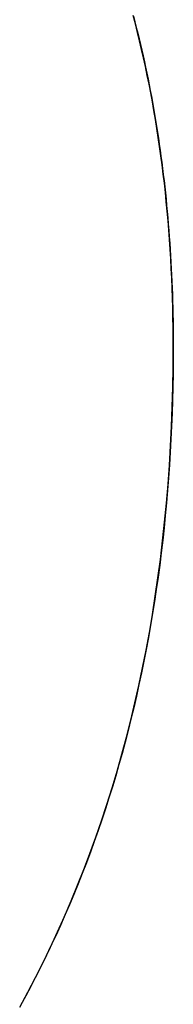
# Model space of a CAD drawing. Extents: x -3.81 to 3.81, y -1.89 to 1.9.
# Tile 97 of 149: x 0.0352 to 0.04423, y 1.32708 to 1.38508. Entities that reach past the tile are written whole.
import ezdxf

# ---------------------------------------------------------------- set-up
doc = ezdxf.new("R2010")
doc.units = 0
doc.layers.get('0').update_dxf_attribs({"linetype": 'CONTINUOUS'})

# ---------------------------------------------------------------- blocks, each defined once
blk = doc.blocks.new('*U1')
blk.add_line((0.044233, 1.365777, 4.21), (0.044233, 1.365777, 4.2098))
blk.add_line((0.044233, 1.365777, 4.21), (0.044233, 1.365777, 4.2098))
for points in [[(0.04189, 1.38528, 4.21), (0.041976, 1.38495, 4.21), (0.042061, 1.38462, 4.21), (0.042143, 1.38428, 4.21), (0.042224, 1.38395, 4.21), (0.042304, 1.38362, 4.21), (0.042382, 1.38328, 4.21), (0.042458, 1.38294, 4.21), (0.042533, 1.3826, 4.21), (0.042606, 1.38227, 4.21), (0.042678, 1.38193, 4.21), (0.042748, 1.38158, 4.21), (0.042816, 1.38124, 4.21), (0.042883, 1.3809, 4.21), (0.042948, 1.38055, 4.21), (0.043011, 1.38021, 4.21), (0.043073, 1.37986, 4.21), (0.043133, 1.37951, 4.21), (0.043192, 1.37916, 4.21), (0.043249, 1.37881, 4.21), (0.043305, 1.37846, 4.21), (0.043358, 1.3781, 4.21), (0.043411, 1.37775, 4.21), (0.043461, 1.37739, 4.21), (0.04351, 1.37703, 4.21), (0.043558, 1.37668, 4.21), (0.043603, 1.37632, 4.21), (0.043648, 1.37596, 4.21), (0.04369, 1.3756, 4.21), (0.043731, 1.37523, 4.21), (0.043771, 1.37487, 4.21), (0.043808, 1.3745, 4.21), (0.043845, 1.37414, 4.21), (0.043879, 1.37377, 4.21), (0.043912, 1.3734, 4.21), (0.043943, 1.37303, 4.21), (0.043973, 1.37266, 4.21), (0.044001, 1.37229, 4.21), (0.044028, 1.37191, 4.21), (0.044053, 1.37154, 4.21), (0.044076, 1.37116, 4.21), (0.044098, 1.37079, 4.21), (0.044118, 1.37041, 4.21), (0.044136, 1.37003, 4.21), (0.044153, 1.36965, 4.21), (0.044168, 1.36927, 4.21), (0.044182, 1.36888, 4.21), (0.044194, 1.3685, 4.21), (0.044205, 1.36811, 4.21), (0.044213, 1.36773, 4.21), (0.044221, 1.36734, 4.21), (0.044226, 1.36695, 4.21), (0.04423, 1.36656, 4.21), (0.044233, 1.36617, 4.21), (0.044234, 1.36578, 4.21)], [(0.04189, 1.38528, 4.21), (0.041976, 1.38495, 4.21), (0.042061, 1.38462, 4.21), (0.042143, 1.38428, 4.21), (0.042224, 1.38395, 4.21), (0.042304, 1.38362, 4.21), (0.042382, 1.38328, 4.21), (0.042458, 1.38294, 4.21), (0.042533, 1.3826, 4.21), (0.042606, 1.38227, 4.21), (0.042678, 1.38193, 4.21), (0.042748, 1.38158, 4.21), (0.042816, 1.38124, 4.21), (0.042883, 1.3809, 4.21), (0.042948, 1.38055, 4.21), (0.043011, 1.38021, 4.21), (0.043073, 1.37986, 4.21), (0.043133, 1.37951, 4.21), (0.043192, 1.37916, 4.21), (0.043249, 1.37881, 4.21), (0.043305, 1.37846, 4.21), (0.043358, 1.3781, 4.21), (0.043411, 1.37775, 4.21), (0.043461, 1.37739, 4.21), (0.04351, 1.37703, 4.21), (0.043558, 1.37668, 4.21), (0.043603, 1.37632, 4.21), (0.043648, 1.37596, 4.21), (0.04369, 1.3756, 4.21), (0.043731, 1.37523, 4.21), (0.043771, 1.37487, 4.21), (0.043808, 1.3745, 4.21), (0.043845, 1.37414, 4.21), (0.043879, 1.37377, 4.21), (0.043912, 1.3734, 4.21), (0.043943, 1.37303, 4.21), (0.043973, 1.37266, 4.21), (0.044001, 1.37229, 4.21), (0.044028, 1.37191, 4.21), (0.044053, 1.37154, 4.21), (0.044076, 1.37116, 4.21), (0.044098, 1.37079, 4.21), (0.044118, 1.37041, 4.21), (0.044136, 1.37003, 4.21), (0.044153, 1.36965, 4.21), (0.044168, 1.36927, 4.21), (0.044182, 1.36888, 4.21), (0.044194, 1.3685, 4.21), (0.044205, 1.36811, 4.21), (0.044213, 1.36773, 4.21), (0.044221, 1.36734, 4.21), (0.044226, 1.36695, 4.21), (0.04423, 1.36656, 4.21), (0.044233, 1.36617, 4.21), (0.044234, 1.36578, 4.21)], [(0.044234, 1.36578, 4.2098), (0.044232, 1.36637, 4.2098), (0.044226, 1.36695, 4.2098), (0.044217, 1.36754, 4.2098), (0.044204, 1.36812, 4.2098), (0.044188, 1.3687, 4.2098), (0.044168, 1.36927, 4.2098), (0.044144, 1.36985, 4.2098), (0.044117, 1.37042, 4.2098), (0.044086, 1.37099, 4.2098), (0.044052, 1.37155, 4.2098), (0.044013, 1.37212, 4.2098), (0.043972, 1.37268, 4.2098), (0.043926, 1.37323, 4.2098), (0.043877, 1.37379, 4.2098), (0.043825, 1.37434, 4.2098), (0.043768, 1.37489, 4.2098), (0.043708, 1.37544, 4.2098), (0.043645, 1.37598, 4.2098), (0.043577, 1.37652, 4.2098), (0.043506, 1.37706, 4.2098), (0.043432, 1.3776, 4.2098), (0.043354, 1.37813, 4.2098), (0.043272, 1.37866, 4.2098), (0.043187, 1.37919, 4.2098), (0.043097, 1.37972, 4.2098), (0.043005, 1.38024, 4.2098), (0.042908, 1.38076, 4.2098), (0.042808, 1.38128, 4.2098), (0.042705, 1.38179, 4.2098), (0.042598, 1.38231, 4.2098), (0.042487, 1.38282, 4.2098), (0.042372, 1.38332, 4.2098), (0.042254, 1.38383, 4.2098), (0.042132, 1.38433, 4.2098), (0.042007, 1.38483, 4.2098), (0.041878, 1.38532, 4.2098)], [(0.044234, 1.36578, 4.2098), (0.044232, 1.36637, 4.2098), (0.044226, 1.36695, 4.2098), (0.044217, 1.36754, 4.2098), (0.044204, 1.36812, 4.2098), (0.044188, 1.3687, 4.2098), (0.044168, 1.36927, 4.2098), (0.044144, 1.36985, 4.2098), (0.044117, 1.37042, 4.2098), (0.044086, 1.37099, 4.2098), (0.044052, 1.37155, 4.2098), (0.044013, 1.37212, 4.2098), (0.043972, 1.37268, 4.2098), (0.043926, 1.37323, 4.2098), (0.043877, 1.37379, 4.2098), (0.043825, 1.37434, 4.2098), (0.043768, 1.37489, 4.2098), (0.043708, 1.37544, 4.2098), (0.043645, 1.37598, 4.2098), (0.043577, 1.37652, 4.2098), (0.043506, 1.37706, 4.2098), (0.043432, 1.3776, 4.2098), (0.043354, 1.37813, 4.2098), (0.043272, 1.37866, 4.2098), (0.043187, 1.37919, 4.2098), (0.043097, 1.37972, 4.2098), (0.043005, 1.38024, 4.2098), (0.042908, 1.38076, 4.2098), (0.042808, 1.38128, 4.2098), (0.042705, 1.38179, 4.2098), (0.042598, 1.38231, 4.2098), (0.042487, 1.38282, 4.2098), (0.042372, 1.38332, 4.2098), (0.042254, 1.38383, 4.2098), (0.042132, 1.38433, 4.2098), (0.042007, 1.38483, 4.2098), (0.041878, 1.38532, 4.2098)], [(0.044234, 1.36578, 4.21), (0.044231, 1.36499, 4.21), (0.044222, 1.36421, 4.21), (0.044209, 1.36344, 4.21), (0.044189, 1.36266, 4.21), (0.044164, 1.36189, 4.21), (0.044134, 1.36113, 4.21), (0.044098, 1.36037, 4.21), (0.044056, 1.35961, 4.21), (0.04401, 1.35885, 4.21), (0.043957, 1.3581, 4.21), (0.043899, 1.35736, 4.21), (0.043835, 1.35661, 4.21), (0.043766, 1.35587, 4.21), (0.043692, 1.35514, 4.21), (0.043611, 1.35441, 4.21), (0.043526, 1.35368, 4.21), (0.043435, 1.35295, 4.21), (0.043338, 1.35223, 4.21), (0.043236, 1.35152, 4.21), (0.043128, 1.3508, 4.21), (0.043014, 1.35009, 4.21), (0.042896, 1.34939, 4.21), (0.042771, 1.34868, 4.21), (0.042641, 1.34798, 4.21), (0.042506, 1.34729, 4.21), (0.042365, 1.3466, 4.21), (0.042218, 1.34591, 4.21), (0.042066, 1.34523, 4.21), (0.041909, 1.34455, 4.21), (0.041745, 1.34387, 4.21), (0.041577, 1.3432, 4.21), (0.041403, 1.34253, 4.21), (0.041223, 1.34186, 4.21), (0.041038, 1.3412, 4.21), (0.040847, 1.34054, 4.21), (0.040651, 1.33989, 4.21), (0.040449, 1.33924, 4.21), (0.040242, 1.33859, 4.21), (0.040029, 1.33795, 4.21), (0.03981, 1.33731, 4.21), (0.039587, 1.33667, 4.21), (0.039357, 1.33604, 4.21), (0.039122, 1.33541, 4.21), (0.038882, 1.33479, 4.21), (0.038636, 1.33417, 4.21), (0.038384, 1.33355, 4.21), (0.038127, 1.33294, 4.21), (0.037864, 1.33233, 4.21), (0.037596, 1.33172, 4.21), (0.037323, 1.33112, 4.21), (0.037043, 1.33052, 4.21), (0.036759, 1.32993, 4.21), (0.036468, 1.32933, 4.21), (0.036173, 1.32875, 4.21), (0.035871, 1.32816, 4.21), (0.035564, 1.32758, 4.21), (0.035252, 1.32701, 4.21)], [(0.044234, 1.36578, 4.21), (0.044231, 1.36499, 4.21), (0.044222, 1.36421, 4.21), (0.044209, 1.36344, 4.21), (0.044189, 1.36266, 4.21), (0.044164, 1.36189, 4.21), (0.044134, 1.36113, 4.21), (0.044098, 1.36037, 4.21), (0.044056, 1.35961, 4.21), (0.04401, 1.35885, 4.21), (0.043957, 1.3581, 4.21), (0.043899, 1.35736, 4.21), (0.043835, 1.35661, 4.21), (0.043766, 1.35587, 4.21), (0.043692, 1.35514, 4.21), (0.043611, 1.35441, 4.21), (0.043526, 1.35368, 4.21), (0.043435, 1.35295, 4.21), (0.043338, 1.35223, 4.21), (0.043236, 1.35152, 4.21), (0.043128, 1.3508, 4.21), (0.043014, 1.35009, 4.21), (0.042896, 1.34939, 4.21), (0.042771, 1.34868, 4.21), (0.042641, 1.34798, 4.21), (0.042506, 1.34729, 4.21), (0.042365, 1.3466, 4.21), (0.042218, 1.34591, 4.21), (0.042066, 1.34523, 4.21), (0.041909, 1.34455, 4.21), (0.041745, 1.34387, 4.21), (0.041577, 1.3432, 4.21), (0.041403, 1.34253, 4.21), (0.041223, 1.34186, 4.21), (0.041038, 1.3412, 4.21), (0.040847, 1.34054, 4.21), (0.040651, 1.33989, 4.21), (0.040449, 1.33924, 4.21), (0.040242, 1.33859, 4.21), (0.040029, 1.33795, 4.21), (0.03981, 1.33731, 4.21), (0.039587, 1.33667, 4.21), (0.039357, 1.33604, 4.21), (0.039122, 1.33541, 4.21), (0.038882, 1.33479, 4.21), (0.038636, 1.33417, 4.21), (0.038384, 1.33355, 4.21), (0.038127, 1.33294, 4.21), (0.037864, 1.33233, 4.21), (0.037596, 1.33172, 4.21), (0.037323, 1.33112, 4.21), (0.037043, 1.33052, 4.21), (0.036759, 1.32993, 4.21), (0.036468, 1.32933, 4.21), (0.036173, 1.32875, 4.21), (0.035871, 1.32816, 4.21), (0.035564, 1.32758, 4.21), (0.035252, 1.32701, 4.21)], [(0.035205, 1.32692, 4.2098), (0.035674, 1.32779, 4.2098), (0.03613, 1.32866, 4.2098), (0.036574, 1.32955, 4.2098), (0.037006, 1.33044, 4.2098), (0.037424, 1.33134, 4.2098), (0.037831, 1.33225, 4.2098), (0.038225, 1.33317, 4.2098), (0.038606, 1.33409, 4.2098), (0.038975, 1.33503, 4.2098), (0.039331, 1.33597, 4.2098), (0.039675, 1.33692, 4.2098), (0.040007, 1.33788, 4.2098), (0.040326, 1.33885, 4.2098), (0.040632, 1.33983, 4.2098), (0.040926, 1.34081, 4.2098), (0.041207, 1.34181, 4.2098), (0.041476, 1.34281, 4.2098), (0.041732, 1.34382, 4.2098), (0.041976, 1.34484, 4.2098), (0.042208, 1.34586, 4.2098), (0.042426, 1.3469, 4.2098), (0.042633, 1.34794, 4.2098), (0.042827, 1.34899, 4.2098), (0.043008, 1.35005, 4.2098), (0.043177, 1.35112, 4.2098), (0.043333, 1.3522, 4.2098), (0.043477, 1.35328, 4.2098), (0.043608, 1.35438, 4.2098), (0.043727, 1.35548, 4.2098), (0.043833, 1.35659, 4.2098), (0.043927, 1.35771, 4.2098), (0.044008, 1.35884, 4.2098), (0.044077, 1.35997, 4.2098), (0.044133, 1.36112, 4.2098), (0.044177, 1.36227, 4.2098), (0.044208, 1.36343, 4.2098), (0.044227, 1.3646, 4.2098), (0.044234, 1.36578, 4.2098)], [(0.035205, 1.32692, 4.2098), (0.035674, 1.32779, 4.2098), (0.03613, 1.32866, 4.2098), (0.036574, 1.32955, 4.2098), (0.037006, 1.33044, 4.2098), (0.037424, 1.33134, 4.2098), (0.037831, 1.33225, 4.2098), (0.038225, 1.33317, 4.2098), (0.038606, 1.33409, 4.2098), (0.038975, 1.33503, 4.2098), (0.039331, 1.33597, 4.2098), (0.039675, 1.33692, 4.2098), (0.040007, 1.33788, 4.2098), (0.040326, 1.33885, 4.2098), (0.040632, 1.33983, 4.2098), (0.040926, 1.34081, 4.2098), (0.041207, 1.34181, 4.2098), (0.041476, 1.34281, 4.2098), (0.041732, 1.34382, 4.2098), (0.041976, 1.34484, 4.2098), (0.042208, 1.34586, 4.2098), (0.042426, 1.3469, 4.2098), (0.042633, 1.34794, 4.2098), (0.042827, 1.34899, 4.2098), (0.043008, 1.35005, 4.2098), (0.043177, 1.35112, 4.2098), (0.043333, 1.3522, 4.2098), (0.043477, 1.35328, 4.2098), (0.043608, 1.35438, 4.2098), (0.043727, 1.35548, 4.2098), (0.043833, 1.35659, 4.2098), (0.043927, 1.35771, 4.2098), (0.044008, 1.35884, 4.2098), (0.044077, 1.35997, 4.2098), (0.044133, 1.36112, 4.2098), (0.044177, 1.36227, 4.2098), (0.044208, 1.36343, 4.2098), (0.044227, 1.3646, 4.2098), (0.044234, 1.36578, 4.2098)]]:
    blk.add_polyline3d(points)

msp = doc.modelspace()

# ---------------------------------------------------------------- block references
msp.add_blockref('*U1', (0, 0))

doc.saveas('drawing.dxf')
